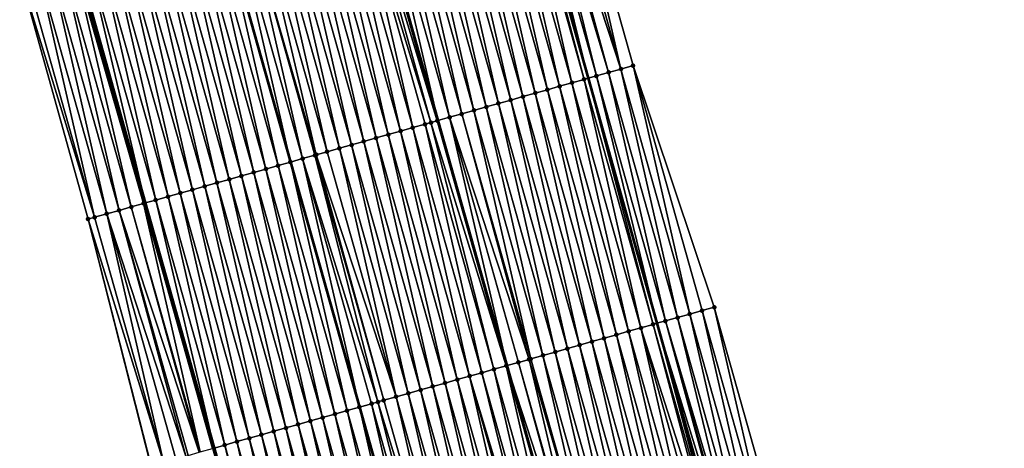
# Model space of a CAD drawing. Header units: feet. Extents: x 2010743 to 2022806, y 818705 to 837694.
# Tile 247 of 256: x 2011692 to 2011770, y 826711 to 826744. Entities that reach past the tile are written whole.
import ezdxf

# ---------------------------------------------------------------- set-up
doc = ezdxf.new("R2010")
doc.units = ezdxf.units.FT
doc.header["$MEASUREMENT"] = 0
for name, color, linetype, lineweight in [('EP_Travel Lane', 172, 'Continuous', 53), ('Road Shots', 141, 'Continuous', 100), ('STRIPING', 60, 'Continuous', 53)]:
    doc.layers.add(name, color=color, linetype=linetype, lineweight=lineweight)
doc.layers.add('I-77-MM17-21_NB-Surface-Border', color=7, linetype='Continuous')
doc.layers.add('I-77-MM17-21_NB-Surface-TIN', color=7, linetype='Continuous')

msp = doc.modelspace()

# ---------------------------------------------------------------- linework, layer by layer
at = {"layer": 'EP_Travel Lane'}
for points in [[(2011731.536, 826758.927, 310.227), (2011736.96, 826739.678, 310.427), (2011742.384, 826720.429, 310.686), (2011747.808, 826701.18, 310.927), (2011753.412, 826682.364, 311.108), (2011759.152, 826663.207, 311.318), (2011764.892, 826644.049, 311.504), (2011770.631, 826624.892, 311.725), (2011776.574, 826606.207, 311.942), (2011782.65, 826587.154, 312.16), (2011788.725, 826568.101, 312.414), (2011794.801, 826549.047, 312.666), (2011800.877, 826529.994, 312.9), (2011806.996, 826511.235, 313.133)], [(2011696.716, 826749.131, 311.624), (2011702.141, 826729.882, 311.831), (2011707.564, 826710.633, 312.101), (2011712.988, 826691.384, 312.308), (2011718.768, 826672.001, 312.493), (2011724.507, 826652.843, 312.702), (2011730.246, 826633.685, 312.93), (2011735.985, 826614.528, 313.161), (2011742.107, 826595.233, 313.365), (2011748.182, 826576.18, 313.597), (2011754.258, 826557.127, 313.83), (2011760.334, 826538.073, 314.055), (2011766.41, 826519.02, 314.294), (2011772.674, 826499.854, 314.526)]]:
    msp.add_polyline3d(points, dxfattribs=at)
at = {"layer": 'I-77-MM17-21_NB-Surface-Border', "color": 3, "linetype": 'Continuous', "lineweight": -3}
for points in [[(2011735.081, 826759.925, 310.12), (2011740.505, 826740.675, 310.332), (2011746.891, 826721.697, 310.518), (2011752.315, 826702.448, 310.764), (2011757.905, 826683.709, 310.984), (2011763.644, 826664.551, 311.187), (2011768.425, 826645.107, 311.421), (2011775.123, 826626.236, 311.578), (2011781.035, 826607.628, 311.823), (2011787.111, 826588.575, 312.023), (2011793.187, 826569.521, 312.244), (2011798.309, 826550.164, 312.528), (2011804.385, 826531.111, 312.78), (2011810.502, 826512.398, 313.002)], [(2011768.52, 826498.476, 314.71), (2011762.13, 826517.657, 314.47), (2011755.304, 826536.472, 314.269), (2011748.96, 826555.44, 314.05), (2011742.334, 826574.318, 313.844), (2011735.986, 826593.285, 313.633), (2011729.566, 826612.608, 313.436), (2011723.656, 826631.714, 313.21), (2011718.265, 826650.976, 312.975), (2011712.882, 826670.24, 312.749), (2011707.506, 826689.841, 312.543), (2011702.587, 826709.233, 312.318), (2011697.639, 826728.616, 312.031), (2011692.26, 826747.877, 311.817)]]:
    msp.add_polyline3d(points, dxfattribs=at)
at = {"layer": 'I-77-MM17-21_NB-Surface-TIN', "color": 128, "linetype": 'Continuous', "lineweight": -3}
for points in [[(2011739.542, 826740.405, 310.358), (2011735.081, 826759.925, 310.12), (2011734.118, 826759.654, 310.162)], [(2011739.542, 826740.405, 310.358), (2011740.505, 826740.675, 310.332), (2011735.081, 826759.925, 310.12)], [(2011736.654, 826739.592, 310.433), (2011731.536, 826758.927, 310.227), (2011731.23, 826758.841, 310.233)], [(2011732.193, 826759.112, 310.215), (2011731.536, 826758.927, 310.227), (2011736.96, 826739.678, 310.427)], [(2011736.654, 826739.592, 310.433), (2011736.96, 826739.678, 310.427), (2011731.536, 826758.927, 310.227)], [(2011737.617, 826739.863, 310.413), (2011732.81, 826759.286, 310.204), (2011732.193, 826759.112, 310.215)], [(2011737.617, 826739.863, 310.413), (2011732.193, 826759.112, 310.215), (2011736.96, 826739.678, 310.427)], [(2011738.579, 826740.134, 310.389), (2011733.155, 826759.383, 310.196), (2011732.81, 826759.286, 310.204)], [(2011737.617, 826739.863, 310.413), (2011738.579, 826740.134, 310.389), (2011732.81, 826759.286, 310.204)], [(2011738.579, 826740.134, 310.389), (2011733.309, 826759.426, 310.191), (2011733.155, 826759.383, 310.196)], [(2011739.542, 826740.405, 310.358), (2011734.118, 826759.654, 310.162), (2011733.309, 826759.426, 310.191)], [(2011738.579, 826740.134, 310.389), (2011739.542, 826740.405, 310.358), (2011733.309, 826759.426, 310.191)], [(2011733.766, 826738.779, 310.554), (2011729.305, 826758.299, 310.309), (2011728.342, 826758.029, 310.348)], [(2011734.729, 826739.05, 310.517), (2011730.268, 826758.57, 310.267), (2011729.305, 826758.299, 310.309)], [(2011733.766, 826738.779, 310.554), (2011734.729, 826739.05, 310.517), (2011729.305, 826758.299, 310.309)], [(2011735.692, 826739.321, 310.474), (2011731.23, 826758.841, 310.233), (2011730.268, 826758.57, 310.267)], [(2011734.729, 826739.05, 310.517), (2011735.692, 826739.321, 310.474), (2011730.268, 826758.57, 310.267)], [(2011735.692, 826739.321, 310.474), (2011736.654, 826739.592, 310.433), (2011731.23, 826758.841, 310.233)], [(2011730.879, 826737.967, 310.653), (2011726.417, 826757.487, 310.421), (2011725.455, 826757.216, 310.458)], [(2011731.841, 826738.237, 310.618), (2011727.38, 826757.758, 310.386), (2011726.417, 826757.487, 310.421)], [(2011730.879, 826737.967, 310.653), (2011731.841, 826738.237, 310.618), (2011726.417, 826757.487, 310.421)], [(2011732.804, 826738.508, 310.587), (2011728.342, 826758.029, 310.348), (2011727.38, 826757.758, 310.386)], [(2011731.841, 826738.237, 310.618), (2011732.804, 826738.508, 310.587), (2011727.38, 826757.758, 310.386)], [(2011732.804, 826738.508, 310.587), (2011733.766, 826738.779, 310.554), (2011728.342, 826758.029, 310.348)], [(2011727.991, 826737.154, 310.763), (2011723.529, 826756.674, 310.527), (2011722.567, 826756.403, 310.565)], [(2011728.953, 826737.425, 310.724), (2011724.492, 826756.945, 310.492), (2011723.529, 826756.674, 310.527)], [(2011727.991, 826737.154, 310.763), (2011728.953, 826737.425, 310.724), (2011723.529, 826756.674, 310.527)], [(2011729.916, 826737.696, 310.688), (2011725.455, 826757.216, 310.458), (2011724.492, 826756.945, 310.492)], [(2011728.953, 826737.425, 310.724), (2011729.916, 826737.696, 310.688), (2011724.492, 826756.945, 310.492)], [(2011729.916, 826737.696, 310.688), (2011730.879, 826737.967, 310.653), (2011725.455, 826757.216, 310.458)], [(2011720.641, 826755.862, 310.642), (2011719.717, 826755.602, 310.674), (2011725.141, 826736.352, 310.863)], [(2011726.065, 826736.612, 310.84), (2011721.604, 826756.133, 310.605), (2011720.641, 826755.862, 310.642)], [(2011726.065, 826736.612, 310.84), (2011720.641, 826755.862, 310.642), (2011725.141, 826736.352, 310.863)], [(2011727.028, 826736.883, 310.804), (2011722.567, 826756.403, 310.565), (2011721.604, 826756.133, 310.605)], [(2011726.065, 826736.612, 310.84), (2011727.028, 826736.883, 310.804), (2011721.604, 826756.133, 310.605)], [(2011727.028, 826736.883, 310.804), (2011727.991, 826737.154, 310.763), (2011722.567, 826756.403, 310.565)], [(2011722.215, 826735.529, 310.984), (2011717.754, 826755.049, 310.752), (2011716.791, 826754.778, 310.79)], [(2011723.178, 826735.8, 310.944), (2011718.716, 826755.32, 310.713), (2011717.754, 826755.049, 310.752)], [(2011722.215, 826735.529, 310.984), (2011723.178, 826735.8, 310.944), (2011717.754, 826755.049, 310.752)], [(2011724.605, 826736.201, 310.882), (2011719.237, 826755.467, 310.692), (2011718.716, 826755.32, 310.713)], [(2011723.178, 826735.8, 310.944), (2011724.14, 826736.071, 310.902), (2011718.716, 826755.32, 310.713)], [(2011724.14, 826736.071, 310.902), (2011724.605, 826736.201, 310.882), (2011718.716, 826755.32, 310.713)], [(2011725.103, 826736.341, 310.864), (2011719.679, 826755.591, 310.675), (2011719.237, 826755.467, 310.692)], [(2011724.605, 826736.201, 310.882), (2011725.103, 826736.341, 310.864), (2011719.237, 826755.467, 310.692)], [(2011725.103, 826736.341, 310.864), (2011719.717, 826755.602, 310.674), (2011719.679, 826755.591, 310.675)], [(2011725.103, 826736.341, 310.864), (2011725.141, 826736.352, 310.863), (2011719.717, 826755.602, 310.674)], [(2011720.29, 826734.987, 311.062), (2011715.828, 826754.508, 310.829), (2011714.866, 826754.237, 310.872)], [(2011721.252, 826735.258, 311.023), (2011716.791, 826754.778, 310.79), (2011715.828, 826754.508, 310.829)], [(2011720.29, 826734.987, 311.062), (2011721.252, 826735.258, 311.023), (2011715.828, 826754.508, 310.829)], [(2011721.252, 826735.258, 311.023), (2011722.215, 826735.529, 310.984), (2011716.791, 826754.778, 310.79)], [(2011717.402, 826734.175, 311.178), (2011712.94, 826753.695, 310.949), (2011711.978, 826753.424, 310.988)], [(2011718.364, 826734.446, 311.139), (2011713.903, 826753.966, 310.912), (2011712.94, 826753.695, 310.949)], [(2011717.402, 826734.175, 311.178), (2011718.364, 826734.446, 311.139), (2011712.94, 826753.695, 310.949)], [(2011719.327, 826734.717, 311.104), (2011714.866, 826754.237, 310.872), (2011713.903, 826753.966, 310.912)], [(2011718.364, 826734.446, 311.139), (2011719.327, 826734.717, 311.104), (2011713.903, 826753.966, 310.912)], [(2011719.327, 826734.717, 311.104), (2011720.29, 826734.987, 311.062), (2011714.866, 826754.237, 310.872)], [(2011714.514, 826733.363, 311.317), (2011710.052, 826752.883, 311.073), (2011709.09, 826752.612, 311.119)], [(2011715.588, 826733.665, 311.263), (2011711.015, 826753.154, 311.029), (2011710.052, 826752.883, 311.073)], [(2011714.514, 826733.363, 311.317), (2011715.477, 826733.633, 311.268), (2011710.052, 826752.883, 311.073)], [(2011715.477, 826733.633, 311.268), (2011715.588, 826733.665, 311.263), (2011710.052, 826752.883, 311.073)], [(2011716.439, 826733.904, 311.221), (2011711.978, 826753.424, 310.988), (2011711.015, 826753.154, 311.029)], [(2011715.588, 826733.665, 311.263), (2011716.439, 826733.904, 311.221), (2011711.015, 826753.154, 311.029)], [(2011716.439, 826733.904, 311.221), (2011717.402, 826734.175, 311.178), (2011711.978, 826753.424, 310.988)], [(2011711.626, 826732.55, 311.437), (2011707.165, 826752.07, 311.197), (2011706.202, 826751.8, 311.235)], [(2011712.589, 826732.821, 311.396), (2011708.127, 826752.341, 311.159), (2011707.165, 826752.07, 311.197)], [(2011711.626, 826732.55, 311.437), (2011712.589, 826732.821, 311.396), (2011707.165, 826752.07, 311.197)], [(2011709.09, 826752.612, 311.119), (2011708.127, 826752.341, 311.159), (2011713.551, 826733.092, 311.356)], [(2011712.589, 826732.821, 311.396), (2011713.551, 826733.092, 311.356), (2011708.127, 826752.341, 311.159)], [(2011714.514, 826733.363, 311.317), (2011709.09, 826752.612, 311.119), (2011713.551, 826733.092, 311.356)], [(2011708.738, 826731.738, 311.557), (2011704.277, 826751.258, 311.317), (2011703.314, 826750.987, 311.354)], [(2011709.701, 826732.009, 311.518), (2011705.239, 826751.529, 311.277), (2011704.277, 826751.258, 311.317)], [(2011708.738, 826731.738, 311.557), (2011709.701, 826732.009, 311.518), (2011704.277, 826751.258, 311.317)], [(2011710.663, 826732.279, 311.478), (2011706.202, 826751.8, 311.235), (2011705.239, 826751.529, 311.277)], [(2011709.701, 826732.009, 311.518), (2011710.663, 826732.279, 311.478), (2011705.239, 826751.529, 311.277)], [(2011710.663, 826732.279, 311.478), (2011711.626, 826732.55, 311.437), (2011706.202, 826751.8, 311.235)], [(2011705.85, 826730.925, 311.672), (2011701.389, 826750.446, 311.429), (2011700.426, 826750.175, 311.47)], [(2011706.813, 826731.196, 311.632), (2011702.351, 826750.716, 311.391), (2011701.389, 826750.446, 311.429)], [(2011705.85, 826730.925, 311.672), (2011706.813, 826731.196, 311.632), (2011701.389, 826750.446, 311.429)], [(2011707.775, 826731.467, 311.594), (2011703.314, 826750.987, 311.354), (2011702.351, 826750.716, 311.391)], [(2011706.813, 826731.196, 311.632), (2011707.775, 826731.467, 311.594), (2011702.351, 826750.716, 311.391)], [(2011707.775, 826731.467, 311.594), (2011708.738, 826731.738, 311.557), (2011703.314, 826750.987, 311.354)], [(2011702.962, 826730.113, 311.799), (2011698.501, 826749.633, 311.554), (2011697.538, 826749.362, 311.588)], [(2011703.925, 826730.384, 311.76), (2011699.463, 826749.904, 311.511), (2011698.501, 826749.633, 311.554)], [(2011702.962, 826730.113, 311.799), (2011703.925, 826730.384, 311.76), (2011698.501, 826749.633, 311.554)], [(2011704.888, 826730.655, 311.716), (2011700.426, 826750.175, 311.47), (2011699.463, 826749.904, 311.511)], [(2011703.925, 826730.384, 311.76), (2011704.888, 826730.655, 311.716), (2011699.463, 826749.904, 311.511)], [(2011704.888, 826730.655, 311.716), (2011705.85, 826730.925, 311.672), (2011700.426, 826750.175, 311.47)], [(2011701.037, 826729.571, 311.888), (2011696.471, 826749.062, 311.636), (2011695.613, 826748.821, 311.676)], [(2011702, 826729.842, 311.836), (2011696.576, 826749.091, 311.63), (2011696.471, 826749.062, 311.636)], [(2011701.037, 826729.571, 311.888), (2011702, 826729.842, 311.836), (2011696.471, 826749.062, 311.636)], [(2011702, 826729.842, 311.836), (2011696.716, 826749.131, 311.624), (2011696.576, 826749.091, 311.63)], [(2011697.538, 826749.362, 311.588), (2011696.716, 826749.131, 311.624), (2011702.141, 826729.882, 311.831)], [(2011702, 826729.842, 311.836), (2011702.141, 826729.882, 311.831), (2011696.716, 826749.131, 311.624)], [(2011702.962, 826730.113, 311.799), (2011697.538, 826749.362, 311.588), (2011702.141, 826729.882, 311.831)], [(2011698.149, 826728.759, 312.01), (2011693.688, 826748.279, 311.756), (2011692.725, 826748.008, 311.797)], [(2011699.112, 826729.03, 311.972), (2011694.65, 826748.55, 311.714), (2011693.688, 826748.279, 311.756)], [(2011698.149, 826728.759, 312.01), (2011699.112, 826729.03, 311.972), (2011693.688, 826748.279, 311.756)], [(2011700.074, 826729.301, 311.928), (2011695.613, 826748.821, 311.676), (2011694.65, 826748.55, 311.714)], [(2011699.112, 826729.03, 311.972), (2011700.074, 826729.301, 311.928), (2011694.65, 826748.55, 311.714)], [(2011700.074, 826729.301, 311.928), (2011701.037, 826729.571, 311.888), (2011695.613, 826748.821, 311.676)], [(2011698.149, 826728.759, 312.01), (2011692.725, 826748.008, 311.797), (2011692.26, 826747.877, 311.817)], [(2011698.149, 826728.759, 312.01), (2011692.26, 826747.877, 311.817), (2011697.639, 826728.616, 312.031)], [(2011744.003, 826720.885, 310.636), (2011739.542, 826740.405, 310.358), (2011738.579, 826740.134, 310.389)], [(2011744.966, 826721.156, 310.603), (2011740.505, 826740.675, 310.332), (2011739.542, 826740.405, 310.358)], [(2011744.003, 826720.885, 310.636), (2011744.966, 826721.156, 310.603), (2011739.542, 826740.405, 310.358)], [(2011744.966, 826721.156, 310.603), (2011745.929, 826721.426, 310.565), (2011740.505, 826740.675, 310.332)], [(2011745.929, 826721.426, 310.565), (2011746.891, 826721.697, 310.518), (2011740.505, 826740.675, 310.332)], [(2011741.116, 826720.072, 310.736), (2011736.654, 826739.592, 310.433), (2011735.692, 826739.321, 310.474)], [(2011742.078, 826720.343, 310.696), (2011736.96, 826739.678, 310.427), (2011736.654, 826739.592, 310.433)], [(2011741.116, 826720.072, 310.736), (2011742.078, 826720.343, 310.696), (2011736.654, 826739.592, 310.433)], [(2011737.617, 826739.863, 310.413), (2011736.96, 826739.678, 310.427), (2011742.384, 826720.429, 310.686)], [(2011742.078, 826720.343, 310.696), (2011742.384, 826720.429, 310.686), (2011736.96, 826739.678, 310.427)], [(2011743.041, 826720.614, 310.663), (2011738.579, 826740.134, 310.389), (2011737.617, 826739.863, 310.413)], [(2011743.041, 826720.614, 310.663), (2011737.617, 826739.863, 310.413), (2011742.384, 826720.429, 310.686)], [(2011743.041, 826720.614, 310.663), (2011744.003, 826720.885, 310.636), (2011738.579, 826740.134, 310.389)], [(2011739.19, 826719.53, 310.807), (2011734.729, 826739.05, 310.517), (2011733.766, 826738.779, 310.554)], [(2011740.153, 826719.801, 310.771), (2011735.692, 826739.321, 310.474), (2011734.729, 826739.05, 310.517)], [(2011739.19, 826719.53, 310.807), (2011740.153, 826719.801, 310.771), (2011734.729, 826739.05, 310.517)], [(2011740.153, 826719.801, 310.771), (2011741.116, 826720.072, 310.736), (2011735.692, 826739.321, 310.474)], [(2011736.302, 826718.718, 310.906), (2011731.841, 826738.237, 310.618), (2011730.879, 826737.967, 310.653)], [(2011737.265, 826718.989, 310.87), (2011732.804, 826738.508, 310.587), (2011731.841, 826738.237, 310.618)], [(2011736.302, 826718.718, 310.906), (2011737.265, 826718.989, 310.87), (2011731.841, 826738.237, 310.618)], [(2011738.228, 826719.259, 310.839), (2011733.766, 826738.779, 310.554), (2011732.804, 826738.508, 310.587)], [(2011737.265, 826718.989, 310.87), (2011738.228, 826719.259, 310.839), (2011732.804, 826738.508, 310.587)], [(2011738.228, 826719.259, 310.839), (2011739.19, 826719.53, 310.807), (2011733.766, 826738.779, 310.554)], [(2011733.415, 826717.905, 311.017), (2011728.953, 826737.425, 310.724), (2011727.991, 826737.154, 310.763)], [(2011734.377, 826718.176, 310.978), (2011729.916, 826737.696, 310.688), (2011728.953, 826737.425, 310.724)], [(2011733.415, 826717.905, 311.017), (2011734.377, 826718.176, 310.978), (2011728.953, 826737.425, 310.724)], [(2011735.34, 826718.447, 310.94), (2011730.879, 826737.967, 310.653), (2011729.916, 826737.696, 310.688)], [(2011734.377, 826718.176, 310.978), (2011735.34, 826718.447, 310.94), (2011729.916, 826737.696, 310.688)], [(2011735.34, 826718.447, 310.94), (2011736.302, 826718.718, 310.906), (2011730.879, 826737.967, 310.653)], [(2011726.065, 826736.612, 310.84), (2011725.141, 826736.352, 310.863), (2011730.565, 826717.104, 311.13)], [(2011732.322, 826717.598, 311.057), (2011727.028, 826736.883, 310.804), (2011726.065, 826736.612, 310.84)], [(2011731.489, 826717.364, 311.094), (2011726.065, 826736.612, 310.84), (2011730.565, 826717.104, 311.13)], [(2011731.489, 826717.364, 311.094), (2011732.322, 826717.598, 311.057), (2011726.065, 826736.612, 310.84)], [(2011732.452, 826717.634, 311.052), (2011727.991, 826737.154, 310.763), (2011727.028, 826736.883, 310.804)], [(2011732.322, 826717.598, 311.057), (2011732.452, 826717.634, 311.052), (2011727.028, 826736.883, 310.804)], [(2011732.452, 826717.634, 311.052), (2011733.415, 826717.905, 311.017), (2011727.991, 826737.154, 310.763)], [(2011727.639, 826716.28, 311.253), (2011723.178, 826735.8, 310.944), (2011722.215, 826735.529, 310.984)], [(2011728.601, 826716.551, 311.215), (2011724.14, 826736.071, 310.902), (2011723.178, 826735.8, 310.944)], [(2011727.639, 826716.28, 311.253), (2011728.601, 826716.551, 311.215), (2011723.178, 826735.8, 310.944)], [(2011729.564, 826716.822, 311.177), (2011724.605, 826736.201, 310.882), (2011724.14, 826736.071, 310.902)], [(2011728.601, 826716.551, 311.215), (2011729.564, 826716.822, 311.177), (2011724.14, 826736.071, 310.902)], [(2011730.527, 826717.093, 311.132), (2011725.103, 826736.341, 310.864), (2011724.605, 826736.201, 310.882)], [(2011729.564, 826716.822, 311.177), (2011730.527, 826717.093, 311.132), (2011724.605, 826736.201, 310.882)], [(2011730.527, 826717.093, 311.132), (2011725.141, 826736.352, 310.863), (2011725.103, 826736.341, 310.864)], [(2011730.527, 826717.093, 311.132), (2011730.565, 826717.104, 311.13), (2011725.141, 826736.352, 310.863)], [(2011724.751, 826715.468, 311.374), (2011720.29, 826734.987, 311.062), (2011719.327, 826734.717, 311.104)], [(2011725.714, 826715.739, 311.334), (2011721.252, 826735.258, 311.023), (2011720.29, 826734.987, 311.062)], [(2011724.751, 826715.468, 311.374), (2011725.714, 826715.739, 311.334), (2011720.29, 826734.987, 311.062)], [(2011726.676, 826716.01, 311.295), (2011722.215, 826735.529, 310.984), (2011721.252, 826735.258, 311.023)], [(2011725.714, 826715.739, 311.334), (2011726.676, 826716.01, 311.295), (2011721.252, 826735.258, 311.023)], [(2011726.676, 826716.01, 311.295), (2011727.639, 826716.28, 311.253), (2011722.215, 826735.529, 310.984)], [(2011721.863, 826714.655, 311.496), (2011717.402, 826734.175, 311.178), (2011716.439, 826733.904, 311.221)], [(2011722.826, 826714.926, 311.452), (2011718.364, 826734.446, 311.139), (2011717.402, 826734.175, 311.178)], [(2011721.863, 826714.655, 311.496), (2011722.826, 826714.926, 311.452), (2011717.402, 826734.175, 311.178)], [(2011723.788, 826715.197, 311.411), (2011719.327, 826734.717, 311.104), (2011718.364, 826734.446, 311.139)], [(2011722.826, 826714.926, 311.452), (2011723.788, 826715.197, 311.411), (2011718.364, 826734.446, 311.139)], [(2011723.788, 826715.197, 311.411), (2011724.751, 826715.468, 311.374), (2011719.327, 826734.717, 311.104)], [(2011720.43, 826714.252, 311.566), (2011715.477, 826733.633, 311.268), (2011714.514, 826733.363, 311.317)], [(2011720.9, 826714.385, 311.541), (2011715.588, 826733.665, 311.263), (2011715.477, 826733.633, 311.268)], [(2011720.43, 826714.252, 311.566), (2011720.9, 826714.385, 311.541), (2011715.477, 826733.633, 311.268)], [(2011721.863, 826714.655, 311.496), (2011716.439, 826733.904, 311.221), (2011715.588, 826733.665, 311.263)], [(2011720.9, 826714.385, 311.541), (2011721.863, 826714.655, 311.496), (2011715.588, 826733.665, 311.263)], [(2011717.05, 826713.302, 311.709), (2011712.589, 826732.821, 311.396), (2011711.626, 826732.55, 311.437)], [(2011718.012, 826713.572, 311.67), (2011713.551, 826733.092, 311.356), (2011712.589, 826732.821, 311.396)], [(2011717.05, 826713.302, 311.709), (2011718.012, 826713.572, 311.67), (2011712.589, 826732.821, 311.396)], [(2011714.514, 826733.363, 311.317), (2011713.551, 826733.092, 311.356), (2011718.975, 826713.843, 311.631)], [(2011718.012, 826713.572, 311.67), (2011718.975, 826713.843, 311.631), (2011713.551, 826733.092, 311.356)], [(2011719.938, 826714.114, 311.591), (2011714.514, 826733.363, 311.317), (2011718.975, 826713.843, 311.631)], [(2011719.938, 826714.114, 311.591), (2011720.43, 826714.252, 311.566), (2011714.514, 826733.363, 311.317)], [(2011714.162, 826712.489, 311.829), (2011709.701, 826732.009, 311.518), (2011708.738, 826731.738, 311.557)], [(2011715.125, 826712.76, 311.791), (2011710.663, 826732.279, 311.478), (2011709.701, 826732.009, 311.518)], [(2011714.162, 826712.489, 311.829), (2011715.125, 826712.76, 311.791), (2011709.701, 826732.009, 311.518)], [(2011716.087, 826713.031, 311.751), (2011711.626, 826732.55, 311.437), (2011710.663, 826732.279, 311.478)], [(2011715.125, 826712.76, 311.791), (2011716.087, 826713.031, 311.751), (2011710.663, 826732.279, 311.478)], [(2011716.087, 826713.031, 311.751), (2011717.05, 826713.302, 311.709), (2011711.626, 826732.55, 311.437)], [(2011711.274, 826711.677, 311.948), (2011706.813, 826731.196, 311.632), (2011705.85, 826730.925, 311.672)], [(2011712.237, 826711.947, 311.906), (2011707.775, 826731.467, 311.594), (2011706.813, 826731.196, 311.632)], [(2011711.274, 826711.677, 311.948), (2011712.237, 826711.947, 311.906), (2011706.813, 826731.196, 311.632)], [(2011713.199, 826712.218, 311.867), (2011708.738, 826731.738, 311.557), (2011707.775, 826731.467, 311.594)], [(2011712.237, 826711.947, 311.906), (2011713.199, 826712.218, 311.867), (2011707.775, 826731.467, 311.594)], [(2011713.199, 826712.218, 311.867), (2011714.162, 826712.489, 311.829), (2011708.738, 826731.738, 311.557)], [(2011708.386, 826710.864, 312.076), (2011703.925, 826730.384, 311.76), (2011702.962, 826730.113, 311.799)], [(2011709.349, 826711.135, 312.035), (2011704.888, 826730.655, 311.716), (2011703.925, 826730.384, 311.76)], [(2011708.386, 826710.864, 312.076), (2011709.349, 826711.135, 312.035), (2011703.925, 826730.384, 311.76)], [(2011710.311, 826711.406, 311.993), (2011705.85, 826730.925, 311.672), (2011704.888, 826730.655, 311.716)], [(2011709.349, 826711.135, 312.035), (2011710.311, 826711.406, 311.993), (2011704.888, 826730.655, 311.716)], [(2011710.311, 826711.406, 311.993), (2011711.274, 826711.677, 311.948), (2011705.85, 826730.925, 311.672)], [(2011706.378, 826710.299, 312.156), (2011701.037, 826729.571, 311.888), (2011700.074, 826729.301, 311.928)], [(2011706.461, 826710.323, 312.154), (2011702, 826729.842, 311.836), (2011701.037, 826729.571, 311.888)], [(2011706.378, 826710.299, 312.156), (2011706.461, 826710.323, 312.154), (2011701.037, 826729.571, 311.888)], [(2011707.423, 826710.593, 312.106), (2011702.141, 826729.882, 311.831), (2011702, 826729.842, 311.836)], [(2011706.461, 826710.323, 312.154), (2011707.423, 826710.593, 312.106), (2011702, 826729.842, 311.836)], [(2011702.962, 826730.113, 311.799), (2011702.141, 826729.882, 311.831), (2011707.564, 826710.633, 312.101)], [(2011707.423, 826710.593, 312.106), (2011707.564, 826710.633, 312.101), (2011702.141, 826729.882, 311.831)], [(2011708.386, 826710.864, 312.076), (2011702.962, 826730.113, 311.799), (2011707.564, 826710.633, 312.101)], [(2011703.573, 826709.51, 312.276), (2011698.149, 826728.759, 312.01), (2011697.639, 826728.616, 312.031)], [(2011703.573, 826709.51, 312.276), (2011699.112, 826729.03, 311.972), (2011698.149, 826728.759, 312.01)], [(2011705.334, 826710.006, 312.196), (2011700.074, 826729.301, 311.928), (2011699.112, 826729.03, 311.972)], [(2011703.573, 826709.51, 312.276), (2011704.536, 826709.781, 312.239), (2011699.112, 826729.03, 311.972)], [(2011704.536, 826709.781, 312.239), (2011705.334, 826710.006, 312.196), (2011699.112, 826729.03, 311.972)], [(2011705.334, 826710.006, 312.196), (2011705.498, 826710.052, 312.188), (2011700.074, 826729.301, 311.928)], [(2011705.498, 826710.052, 312.188), (2011706.378, 826710.299, 312.156), (2011700.074, 826729.301, 311.928)], [(2011702.61, 826709.24, 312.317), (2011697.639, 826728.616, 312.031), (2011702.587, 826709.233, 312.318)], [(2011702.61, 826709.24, 312.317), (2011703.573, 826709.51, 312.276), (2011697.639, 826728.616, 312.031)], [(2011749.427, 826701.636, 310.893), (2011744.966, 826721.156, 310.603), (2011744.003, 826720.885, 310.636)], [(2011750.39, 826701.907, 310.859), (2011745.929, 826721.426, 310.565), (2011744.966, 826721.156, 310.603)], [(2011749.427, 826701.636, 310.893), (2011750.39, 826701.907, 310.859), (2011744.966, 826721.156, 310.603)], [(2011751.353, 826702.178, 310.817), (2011746.891, 826721.697, 310.518), (2011745.929, 826721.426, 310.565)], [(2011750.39, 826701.907, 310.859), (2011751.353, 826702.178, 310.817), (2011745.929, 826721.426, 310.565)], [(2011751.353, 826702.178, 310.817), (2011752.315, 826702.448, 310.764), (2011746.891, 826721.697, 310.518)], [(2011747.218, 826701.014, 310.948), (2011742.078, 826720.343, 310.696), (2011741.116, 826720.072, 310.736)], [(2011747.502, 826701.094, 310.933), (2011742.384, 826720.429, 310.686), (2011742.078, 826720.343, 310.696)], [(2011747.218, 826701.014, 310.948), (2011747.502, 826701.094, 310.933), (2011742.078, 826720.343, 310.696)], [(2011748.307, 826701.32, 310.917), (2011743.041, 826720.614, 310.663), (2011742.384, 826720.429, 310.686)], [(2011748.307, 826701.32, 310.917), (2011742.384, 826720.429, 310.686), (2011747.808, 826701.18, 310.927)], [(2011747.502, 826701.094, 310.933), (2011747.808, 826701.18, 310.927), (2011742.384, 826720.429, 310.686)], [(2011748.75, 826701.445, 310.914), (2011744.003, 826720.885, 310.636), (2011743.041, 826720.614, 310.663)], [(2011748.307, 826701.32, 310.917), (2011748.465, 826701.365, 310.917), (2011743.041, 826720.614, 310.663)], [(2011748.465, 826701.365, 310.917), (2011748.75, 826701.445, 310.914), (2011743.041, 826720.614, 310.663)], [(2011748.75, 826701.445, 310.914), (2011749.427, 826701.636, 310.893), (2011744.003, 826720.885, 310.636)], [(2011743.652, 826700.011, 311.091), (2011739.19, 826719.53, 310.807), (2011738.228, 826719.259, 310.839)], [(2011744.614, 826700.281, 311.056), (2011740.153, 826719.801, 310.771), (2011739.19, 826719.53, 310.807)], [(2011743.652, 826700.011, 311.091), (2011744.614, 826700.281, 311.056), (2011739.19, 826719.53, 310.807)], [(2011745.577, 826700.552, 311.018), (2011741.116, 826720.072, 310.736), (2011740.153, 826719.801, 310.771)], [(2011744.614, 826700.281, 311.056), (2011745.577, 826700.552, 311.018), (2011740.153, 826719.801, 310.771)], [(2011745.577, 826700.552, 311.018), (2011746.539, 826700.823, 310.984), (2011741.116, 826720.072, 310.736)], [(2011746.539, 826700.823, 310.984), (2011747.218, 826701.014, 310.948), (2011741.116, 826720.072, 310.736)], [(2011740.764, 826699.198, 311.194), (2011736.302, 826718.718, 310.906), (2011735.34, 826718.447, 310.94)], [(2011741.726, 826699.469, 311.157), (2011737.265, 826718.989, 310.87), (2011736.302, 826718.718, 310.906)], [(2011740.764, 826699.198, 311.194), (2011741.726, 826699.469, 311.157), (2011736.302, 826718.718, 310.906)], [(2011742.689, 826699.74, 311.125), (2011738.228, 826719.259, 310.839), (2011737.265, 826718.989, 310.87)], [(2011741.726, 826699.469, 311.157), (2011742.689, 826699.74, 311.125), (2011737.265, 826718.989, 310.87)], [(2011742.689, 826699.74, 311.125), (2011743.652, 826700.011, 311.091), (2011738.228, 826719.259, 310.839)], [(2011737.876, 826698.386, 311.315), (2011733.415, 826717.905, 311.017), (2011732.452, 826717.634, 311.052)], [(2011738.839, 826698.656, 311.278), (2011734.377, 826718.176, 310.978), (2011733.415, 826717.905, 311.017)], [(2011737.876, 826698.386, 311.315), (2011738.839, 826698.656, 311.278), (2011733.415, 826717.905, 311.017)], [(2011739.801, 826698.927, 311.235), (2011735.34, 826718.447, 310.94), (2011734.377, 826718.176, 310.978)], [(2011738.839, 826698.656, 311.278), (2011739.801, 826698.927, 311.235), (2011734.377, 826718.176, 310.978)], [(2011739.801, 826698.927, 311.235), (2011740.764, 826699.198, 311.194), (2011735.34, 826718.447, 310.94)], [(2011735.951, 826697.844, 311.363), (2011730.565, 826717.104, 311.13), (2011730.527, 826717.093, 311.132)], [(2011736.781, 826698.077, 311.352), (2011731.489, 826717.364, 311.094), (2011730.565, 826717.104, 311.13)], [(2011736.781, 826698.077, 311.352), (2011730.565, 826717.104, 311.13), (2011735.989, 826697.854, 311.362)], [(2011735.951, 826697.844, 311.363), (2011735.989, 826697.854, 311.362), (2011730.565, 826717.104, 311.13)], [(2011736.913, 826698.115, 311.349), (2011732.322, 826717.598, 311.057), (2011731.489, 826717.364, 311.094)], [(2011736.781, 826698.077, 311.352), (2011736.913, 826698.115, 311.349), (2011731.489, 826717.364, 311.094)], [(2011737.876, 826698.386, 311.315), (2011732.452, 826717.634, 311.052), (2011732.322, 826717.598, 311.057)], [(2011736.913, 826698.115, 311.349), (2011737.876, 826698.386, 311.315), (2011732.322, 826717.598, 311.057)], [(2011733.41, 826697.129, 311.458), (2011728.601, 826716.551, 311.215), (2011727.639, 826716.28, 311.253)], [(2011734.025, 826697.302, 311.436), (2011729.564, 826716.822, 311.177), (2011728.601, 826716.551, 311.215)], [(2011733.41, 826697.129, 311.458), (2011734.025, 826697.302, 311.436), (2011728.601, 826716.551, 311.215)], [(2011734.988, 826697.573, 311.4), (2011730.527, 826717.093, 311.132), (2011729.564, 826716.822, 311.177)], [(2011734.025, 826697.302, 311.436), (2011734.988, 826697.573, 311.4), (2011729.564, 826716.822, 311.177)], [(2011734.988, 826697.573, 311.4), (2011735.951, 826697.844, 311.363), (2011730.527, 826717.093, 311.132)], [(2011730.175, 826696.219, 311.599), (2011725.714, 826715.739, 311.334), (2011724.751, 826715.468, 311.374)], [(2011731.138, 826696.49, 311.557), (2011726.676, 826716.01, 311.295), (2011725.714, 826715.739, 311.334)], [(2011730.175, 826696.219, 311.599), (2011731.138, 826696.49, 311.557), (2011725.714, 826715.739, 311.334)], [(2011732.1, 826696.76, 311.515), (2011727.639, 826716.28, 311.253), (2011726.676, 826716.01, 311.295)], [(2011731.138, 826696.49, 311.557), (2011732.1, 826696.76, 311.515), (2011726.676, 826716.01, 311.295)], [(2011732.1, 826696.76, 311.515), (2011733.063, 826697.031, 311.473), (2011727.639, 826716.28, 311.253)], [(2011733.063, 826697.031, 311.473), (2011733.41, 826697.129, 311.458), (2011727.639, 826716.28, 311.253)], [(2011727.287, 826695.406, 311.715), (2011722.826, 826714.926, 311.452), (2011721.863, 826714.655, 311.496)], [(2011728.25, 826695.677, 311.674), (2011723.788, 826715.197, 311.411), (2011722.826, 826714.926, 311.452)], [(2011727.287, 826695.406, 311.715), (2011728.25, 826695.677, 311.674), (2011722.826, 826714.926, 311.452)], [(2011729.212, 826695.948, 311.634), (2011724.751, 826715.468, 311.374), (2011723.788, 826715.197, 311.411)], [(2011728.25, 826695.677, 311.674), (2011729.212, 826695.948, 311.634), (2011723.788, 826715.197, 311.411)], [(2011729.212, 826695.948, 311.634), (2011730.175, 826696.219, 311.599), (2011724.751, 826715.468, 311.374)], [(2011719.938, 826714.114, 311.591), (2011718.975, 826713.843, 311.631), (2011724.399, 826694.594, 311.841)], [(2011725.362, 826694.865, 311.81), (2011720.43, 826714.252, 311.566), (2011719.938, 826714.114, 311.591)], [(2011725.362, 826694.865, 311.81), (2011719.938, 826714.114, 311.591), (2011724.399, 826694.594, 311.841)], [(2011726.324, 826695.136, 311.763), (2011720.9, 826714.385, 311.541), (2011720.43, 826714.252, 311.566)], [(2011725.362, 826694.865, 311.81), (2011726.324, 826695.136, 311.763), (2011720.43, 826714.252, 311.566)], [(2011726.324, 826695.136, 311.763), (2011721.863, 826714.655, 311.496), (2011720.9, 826714.385, 311.541)], [(2011726.324, 826695.136, 311.763), (2011727.287, 826695.406, 311.715), (2011721.863, 826714.655, 311.496)], [(2011721.511, 826693.782, 311.966), (2011717.05, 826713.302, 311.709), (2011716.087, 826713.031, 311.751)], [(2011722.474, 826694.052, 311.925), (2011718.012, 826713.572, 311.67), (2011717.05, 826713.302, 311.709)], [(2011721.511, 826693.782, 311.966), (2011722.474, 826694.052, 311.925), (2011717.05, 826713.302, 311.709)], [(2011723.436, 826694.323, 311.889), (2011718.975, 826713.843, 311.631), (2011718.012, 826713.572, 311.67)], [(2011722.474, 826694.052, 311.925), (2011723.436, 826694.323, 311.889), (2011718.012, 826713.572, 311.67)], [(2011723.436, 826694.323, 311.889), (2011724.399, 826694.594, 311.841), (2011718.975, 826713.843, 311.631)], [(2011718.623, 826692.969, 312.082), (2011714.162, 826712.489, 311.829), (2011713.199, 826712.218, 311.867)], [(2011719.586, 826693.24, 312.044), (2011715.125, 826712.76, 311.791), (2011714.162, 826712.489, 311.829)], [(2011718.623, 826692.969, 312.082), (2011719.586, 826693.24, 312.044), (2011714.162, 826712.489, 311.829)], [(2011720.549, 826693.511, 312.007), (2011716.087, 826713.031, 311.751), (2011715.125, 826712.76, 311.791)], [(2011719.586, 826693.24, 312.044), (2011720.549, 826693.511, 312.007), (2011715.125, 826712.76, 311.791)], [(2011720.549, 826693.511, 312.007), (2011721.511, 826693.782, 311.966), (2011716.087, 826713.031, 311.751)], [(2011716.698, 826692.427, 312.157), (2011712.237, 826711.947, 311.906), (2011711.274, 826711.677, 311.948)], [(2011717.661, 826692.698, 312.118), (2011713.199, 826712.218, 311.867), (2011712.237, 826711.947, 311.906)], [(2011716.698, 826692.427, 312.157), (2011717.661, 826692.698, 312.118), (2011712.237, 826711.947, 311.906)], [(2011717.661, 826692.698, 312.118), (2011718.623, 826692.969, 312.082), (2011713.199, 826712.218, 311.867)], [(2011713.81, 826691.615, 312.278), (2011709.349, 826711.135, 312.035), (2011708.386, 826710.864, 312.076)], [(2011714.773, 826691.886, 312.244), (2011710.311, 826711.406, 311.993), (2011709.349, 826711.135, 312.035)], [(2011713.81, 826691.615, 312.278), (2011714.773, 826691.886, 312.244), (2011709.349, 826711.135, 312.035)], [(2011715.735, 826692.157, 312.201), (2011711.274, 826711.677, 311.948), (2011710.311, 826711.406, 311.993)], [(2011714.773, 826691.886, 312.244), (2011715.735, 826692.157, 312.201), (2011710.311, 826711.406, 311.993)], [(2011715.735, 826692.157, 312.201), (2011716.698, 826692.427, 312.157), (2011711.274, 826711.677, 311.948)], [(2011712.862, 826691.348, 312.312), (2011707.564, 826710.633, 312.101), (2011707.423, 826710.593, 312.106)], [(2011708.386, 826710.864, 312.076), (2011707.564, 826710.633, 312.101), (2011712.988, 826691.384, 312.308)], [(2011712.862, 826691.348, 312.312), (2011712.988, 826691.384, 312.308), (2011707.564, 826710.633, 312.101)], [(2011713.81, 826691.615, 312.278), (2011708.386, 826710.864, 312.076), (2011712.988, 826691.384, 312.308)]]:
    msp.add_3dface(points, dxfattribs=at)
at = {"layer": 'Road Shots', "lineweight": 100}
for p in [(2011739.542, 826740.405, 310.358), (2011740.505, 826740.675, 310.332), (2011736.654, 826739.592, 310.433), (2011737.617, 826739.863, 310.413), (2011738.579, 826740.134, 310.389), (2011734.729, 826739.05, 310.517), (2011735.692, 826739.321, 310.474), (2011731.841, 826738.237, 310.618), (2011732.804, 826738.508, 310.587), (2011733.766, 826738.779, 310.554), (2011728.953, 826737.425, 310.724), (2011729.916, 826737.696, 310.688), (2011730.879, 826737.967, 310.653), (2011726.065, 826736.612, 310.84), (2011727.028, 826736.883, 310.804), (2011727.991, 826737.154, 310.763), (2011723.178, 826735.8, 310.944), (2011724.14, 826736.071, 310.902), (2011724.605, 826736.201, 310.882), (2011725.103, 826736.341, 310.864), (2011720.29, 826734.987, 311.062), (2011721.252, 826735.258, 311.023), (2011722.215, 826735.529, 310.984), (2011717.402, 826734.175, 311.178), (2011718.364, 826734.446, 311.139), (2011719.327, 826734.717, 311.104), (2011715.477, 826733.633, 311.268), (2011715.588, 826733.665, 311.263), (2011716.439, 826733.904, 311.221), (2011712.589, 826732.821, 311.396), (2011713.551, 826733.092, 311.356), (2011714.514, 826733.363, 311.317), (2011709.701, 826732.009, 311.518), (2011710.663, 826732.279, 311.478), (2011711.626, 826732.55, 311.437), (2011706.813, 826731.196, 311.632), (2011707.775, 826731.467, 311.594), (2011708.738, 826731.738, 311.557), (2011703.925, 826730.384, 311.76), (2011704.888, 826730.655, 311.716), (2011705.85, 826730.925, 311.672), (2011701.037, 826729.571, 311.888), (2011702, 826729.842, 311.836), (2011702.962, 826730.113, 311.799), (2011698.149, 826728.759, 312.01), (2011699.112, 826729.03, 311.972), (2011700.074, 826729.301, 311.928), (2011697.639, 826728.616, 312.031), (2011744.966, 826721.156, 310.603), (2011745.929, 826721.426, 310.565), (2011746.891, 826721.697, 310.518), (2011742.078, 826720.343, 310.696), (2011743.041, 826720.614, 310.663), (2011744.003, 826720.885, 310.636), (2011739.19, 826719.53, 310.807), (2011740.153, 826719.801, 310.771), (2011741.116, 826720.072, 310.736), (2011736.302, 826718.718, 310.906), (2011737.265, 826718.989, 310.87), (2011738.228, 826719.259, 310.839), (2011733.415, 826717.905, 311.017), (2011734.377, 826718.176, 310.978), (2011735.34, 826718.447, 310.94), (2011731.489, 826717.364, 311.094), (2011732.322, 826717.598, 311.057), (2011732.452, 826717.634, 311.052), (2011728.601, 826716.551, 311.215), (2011729.564, 826716.822, 311.177), (2011730.527, 826717.093, 311.132), (2011725.714, 826715.739, 311.334), (2011726.676, 826716.01, 311.295), (2011727.639, 826716.28, 311.253), (2011722.826, 826714.926, 311.452), (2011723.788, 826715.197, 311.411), (2011724.751, 826715.468, 311.374), (2011719.938, 826714.114, 311.591), (2011720.43, 826714.252, 311.566), (2011720.9, 826714.385, 311.541), (2011721.863, 826714.655, 311.496), (2011717.05, 826713.302, 311.709), (2011718.012, 826713.572, 311.67), (2011718.975, 826713.843, 311.631), (2011714.162, 826712.489, 311.829), (2011715.125, 826712.76, 311.791), (2011716.087, 826713.031, 311.751), (2011712.237, 826711.947, 311.906), (2011713.199, 826712.218, 311.867), (2011709.349, 826711.135, 312.035), (2011710.311, 826711.406, 311.993), (2011711.274, 826711.677, 311.948), (2011708.386, 826710.864, 312.076)]:
    msp.add_point(p, dxfattribs=at)
at = {"layer": 'STRIPING'}
for points in [[(2011719.717, 826755.602, 310.674), (2011725.141, 826736.352, 310.863), (2011730.565, 826717.104, 311.13), (2011735.989, 826697.854, 311.362), (2011741.61, 826678.834, 311.554), (2011747.302, 826659.661, 311.741), (2011752.994, 826640.49, 311.962), (2011758.685, 826621.318, 312.177), (2011764.687, 826602.422, 312.38), (2011770.763, 826583.369, 312.619), (2011776.838, 826564.315, 312.873), (2011782.914, 826545.262, 313.12), (2011788.99, 826526.209, 313.356), (2011795.166, 826507.312, 313.601)], [(2011708.127, 826752.341, 311.159), (2011713.551, 826733.092, 311.356), (2011718.975, 826713.843, 311.631), (2011724.399, 826694.594, 311.841), (2011730.121, 826675.397, 312.039), (2011735.861, 826656.239, 312.222), (2011741.6, 826637.081, 312.44), (2011747.339, 826617.924, 312.677), (2011753.402, 826598.829, 312.878), (2011759.478, 826579.776, 313.104), (2011765.554, 826560.723, 313.349), (2011771.629, 826541.669, 313.581), (2011777.705, 826522.616, 313.815), (2011783.925, 826503.585, 314.059)]]:
    msp.add_polyline3d(points, dxfattribs=at)

doc.saveas('drawing.dxf')
